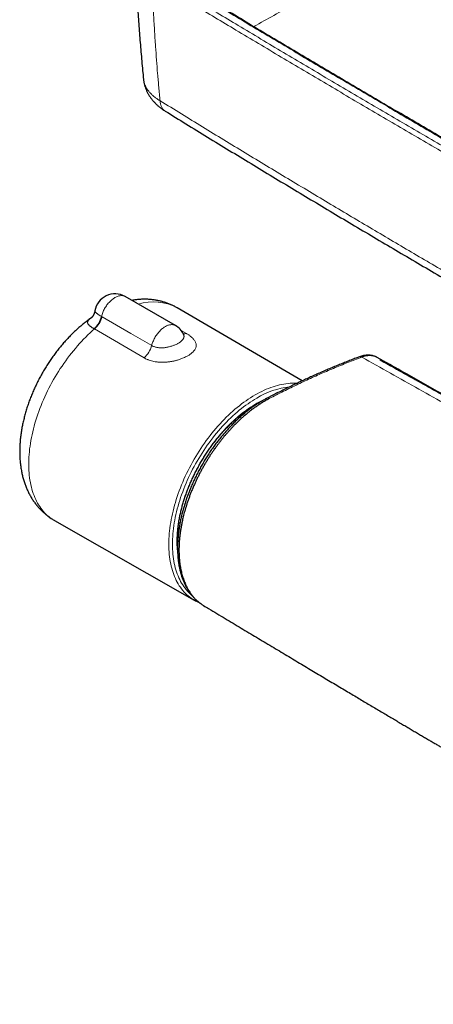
# Model space of a CAD drawing. Header units: millimetres. Extents: x 8 to 791, y 12 to 1717.
# Tile 1 of 256: x 556 to 638, y 97 to 291. Entities that reach past the tile are written whole.
import ezdxf

# ---------------------------------------------------------------- set-up
doc = ezdxf.new("R2010")
doc.units = ezdxf.units.MM

msp = doc.modelspace()

# ---------------------------------------------------------------- linework, layer by layer
at = {"color": 7, "linetype": 'Continuous', "lineweight": 30}
for p, q in [((587.04, 230.68), (577.14, 236.4)), ((612, 219.8), (587.38, 234.18)), ((570.46, 232.18), (570.46, 232.18)), ((588.64, 228.96), (588.64, 228.97)), ((627.95, 223.72), (626.73, 224.41)), ((628.65, 223.33), (628.63, 223.34)), ((628.66, 223.33), (628.65, 223.33)), ((563.21, 192.31), (590.76, 176.61))]:
    msp.add_line(p, q, dxfattribs=at)
at = {"color": 8, "linetype": 'Continuous', "lineweight": 0}
for p, q in [((572.48, 232.5), (572.6, 232.43)), ((571.11, 230.02), (571.03, 230.07)), ((580.87, 224.32), (571.11, 230.02)), ((588.15, 229.73), (589.19, 229.12)), ((627.53, 223.76), (627.56, 223.75)), ((628.32, 223.49), (628.28, 223.51))]:
    msp.add_line(p, q, dxfattribs=at)
at = {"color": 8, "linetype": 'Continuous', "lineweight": 0, "flags": 128}
for points in [[(572.48, 232.5), (572.53, 232.69), (572.59, 232.89), (572.66, 233.08), (572.74, 233.28), (572.82, 233.47), (572.91, 233.66), (573.01, 233.85), (573.11, 234.04), (573.22, 234.22), (573.33, 234.4), (573.45, 234.58), (573.57, 234.75), (573.7, 234.92), (573.83, 235.08), (573.97, 235.23), (574.11, 235.38), (574.25, 235.52), (574.39, 235.65), (574.54, 235.78), (574.69, 235.9), (574.84, 236.01), (574.99, 236.11), (575.14, 236.2), (575.29, 236.28), (575.44, 236.36), (575.59, 236.42), (575.74, 236.47), (575.89, 236.52), (576.03, 236.55), (576.17, 236.57), (576.31, 236.58), (576.45, 236.59), (576.58, 236.58), (576.71, 236.56), (576.83, 236.53), (576.95, 236.49), (577.06, 236.44), (577.14, 236.4)], [(572.6, 232.43), (578.25, 229.14), (582.37, 226.75)], [(582.37, 226.75), (582.42, 226.94), (582.48, 227.13), (582.55, 227.32), (582.62, 227.51), (582.7, 227.7), (582.79, 227.89), (582.88, 228.08), (582.98, 228.27), (583.08, 228.45), (583.19, 228.63), (583.31, 228.8), (583.43, 228.98), (583.55, 229.14), (583.68, 229.3), (583.82, 229.46), (583.95, 229.61), (584.09, 229.75), (584.23, 229.88), (584.38, 230.01), (584.52, 230.13), (584.67, 230.24), (584.82, 230.35), (584.97, 230.44), (585.11, 230.53), (585.26, 230.6), (585.41, 230.67), (585.56, 230.73), (585.7, 230.78), (585.85, 230.82), (585.99, 230.84), (586.13, 230.86), (586.26, 230.87), (586.4, 230.87), (586.53, 230.86), (586.65, 230.83), (586.77, 230.8), (586.89, 230.76), (587, 230.71), (587.04, 230.68)], [(571.11, 230.02), (570.68, 229.64), (570.25, 229.25), (569.82, 228.84), (569.4, 228.43), (568.98, 228), (568.57, 227.57), (568.16, 227.12), (567.75, 226.67), (567.35, 226.2), (566.96, 225.73), (566.57, 225.25), (566.18, 224.76), (565.81, 224.26), (565.44, 223.76), (565.07, 223.24), (564.72, 222.72), (564.37, 222.2), (564.03, 221.67), (563.69, 221.13), (563.37, 220.59), (563.05, 220.04), (562.74, 219.49), (562.44, 218.93), (562.15, 218.37), (561.87, 217.8), (561.59, 217.24), (561.33, 216.66), (561.07, 216.09), (560.83, 215.52), (560.59, 214.94), (560.37, 214.36), (560.15, 213.79), (559.95, 213.21), (559.75, 212.63), (559.57, 212.05), (559.4, 211.47), (559.24, 210.9), (559.09, 210.32), (558.95, 209.75), (558.82, 209.18), (558.7, 208.62), (558.6, 208.05), (558.5, 207.49), (558.42, 206.94), (558.35, 206.38), (558.29, 205.84), (558.24, 205.29), (558.2, 204.76), (558.18, 204.23), (558.17, 203.7), (558.17, 203.18), (558.18, 202.67), (558.2, 202.17), (558.23, 201.67), (558.28, 201.19), (558.34, 200.71), (558.41, 200.24), (558.49, 199.77), (558.58, 199.32), (558.68, 198.88), (558.8, 198.44), (558.93, 198.02), (559.06, 197.61), (559.21, 197.21), (559.37, 196.81), (559.54, 196.43), (559.72, 196.07), (559.92, 195.71), (560.12, 195.37), (560.33, 195.03), (560.56, 194.71), (560.79, 194.41), (561.03, 194.11), (561.29, 193.83), (561.55, 193.57), (561.82, 193.31), (562.1, 193.07), (562.39, 192.85), (562.69, 192.63), (563, 192.44), (563.21, 192.31)], [(590.58, 176.71), (590.41, 176.82), (590.11, 177.02), (589.81, 177.24), (589.53, 177.47), (589.25, 177.71), (588.99, 177.97), (588.73, 178.24), (588.49, 178.52), (588.25, 178.82), (588.02, 179.13), (587.8, 179.45), (587.6, 179.79), (587.4, 180.14), (587.21, 180.49), (587.04, 180.86), (586.87, 181.25), (586.72, 181.64), (586.58, 182.04), (586.45, 182.46), (586.33, 182.88), (586.22, 183.31), (586.12, 183.76), (586.03, 184.21), (585.96, 184.67), (585.89, 185.14), (585.84, 185.62), (585.8, 186.11), (585.77, 186.61), (585.75, 187.11), (585.75, 187.62), (585.75, 188.13), (585.77, 188.66), (585.8, 189.19), (585.84, 189.72), (585.89, 190.26), (585.96, 190.81), (586.03, 191.35), (586.12, 191.91), (586.22, 192.46), (586.33, 193.02), (586.45, 193.59), (586.58, 194.15), (586.72, 194.72), (586.87, 195.29), (587.04, 195.86), (587.21, 196.44), (587.4, 197.01), (587.6, 197.58), (587.8, 198.16), (588.02, 198.73), (588.25, 199.3), (588.49, 199.87), (588.73, 200.44), (588.99, 201.01), (589.25, 201.57), (589.53, 202.14), (589.81, 202.69), (590.11, 203.25), (590.41, 203.8), (590.72, 204.35), (591.04, 204.89), (591.36, 205.42), (591.7, 205.96), (592.04, 206.48), (592.39, 207), (592.74, 207.51), (593.11, 208.02), (593.48, 208.52), (593.85, 209.01), (594.23, 209.49), (594.62, 209.96), (595.01, 210.43), (595.41, 210.89), (595.82, 211.34), (596.22, 211.77), (596.64, 212.2), (597.05, 212.62), (597.47, 213.03), (597.9, 213.43), (598.33, 213.81), (598.76, 214.19), (599.19, 214.55), (599.63, 214.9), (600.06, 215.24), (600.5, 215.57), (600.95, 215.88), (601.39, 216.19), (601.83, 216.48), (602.27, 216.75), (602.72, 217.02), (603.16, 217.26), (603.61, 217.5), (604.05, 217.72), (604.49, 217.93), (604.93, 218.13), (605.37, 218.31), (605.81, 218.47), (606.25, 218.62), (606.68, 218.76), (607.11, 218.88), (607.54, 218.99), (607.96, 219.08), (608.38, 219.16), (608.8, 219.22), (609.21, 219.27), (609.62, 219.31), (610.03, 219.32), (610.42, 219.33), (610.82, 219.32), (610.95, 219.31)], [(603.07, 216.4), (602.64, 216.15), (602.2, 215.88), (601.77, 215.59), (601.33, 215.3), (600.9, 214.99), (600.47, 214.67), (600.04, 214.33), (599.62, 213.99), (599.19, 213.63), (598.77, 213.27), (598.35, 212.89), (597.94, 212.5), (597.52, 212.1), (597.12, 211.69), (596.71, 211.27), (596.31, 210.84), (595.92, 210.4), (595.53, 209.96), (595.14, 209.5), (594.76, 209.04), (594.39, 208.56), (594.02, 208.08), (593.66, 207.59), (593.3, 207.1), (592.95, 206.6), (592.61, 206.09), (592.28, 205.58), (591.95, 205.05), (591.63, 204.53), (591.32, 204), (591.02, 203.46), (590.72, 202.92), (590.43, 202.38), (590.16, 201.83), (589.89, 201.28), (589.63, 200.73), (589.38, 200.18), (589.13, 199.62), (588.9, 199.06), (588.68, 198.5), (588.47, 197.94), (588.26, 197.38), (588.07, 196.82), (587.89, 196.25), (587.72, 195.69), (587.56, 195.13), (587.41, 194.58), (587.27, 194.02), (587.14, 193.46), (587.02, 192.91), (586.91, 192.36), (586.82, 191.82), (586.73, 191.28), (586.66, 190.74), (586.59, 190.21), (586.54, 189.68), (586.5, 189.15), (586.48, 188.64), (586.46, 188.12), (586.45, 187.62), (586.46, 187.12), (586.48, 186.63), (586.5, 186.14), (586.54, 185.67), (586.59, 185.2), (586.66, 184.74), (586.73, 184.28), (586.82, 183.84), (586.91, 183.4), (587.02, 182.98), (587.14, 182.56), (587.27, 182.16), (587.41, 181.76), (587.56, 181.38), (587.72, 181.01), (587.89, 180.64), (588.07, 180.29), (588.26, 179.95), (588.47, 179.63), (588.68, 179.31), (588.9, 179.01), (589.13, 178.72), (589.38, 178.44), (589.63, 178.17), (589.89, 177.92), (590.16, 177.68), (590.19, 177.65)], [(587.49, 185.69), (587.47, 185.84), (587.42, 186.28), (587.38, 186.73), (587.36, 187.19), (587.34, 187.66), (587.34, 188.13), (587.34, 188.61), (587.36, 189.09), (587.38, 189.58), (587.42, 190.08), (587.47, 190.58), (587.53, 191.08), (587.6, 191.59), (587.68, 192.11), (587.77, 192.62), (587.87, 193.14), (587.98, 193.66), (588.11, 194.19), (588.24, 194.72), (588.38, 195.24), (588.53, 195.77), (588.7, 196.31), (588.87, 196.84), (589.05, 197.37), (589.24, 197.9), (589.44, 198.43), (589.65, 198.96), (589.87, 199.49), (590.1, 200.02), (590.34, 200.54), (590.59, 201.07), (590.84, 201.59), (591.11, 202.11), (591.38, 202.62), (591.66, 203.13), (591.94, 203.64), (592.24, 204.14), (592.54, 204.64), (592.85, 205.13), (593.17, 205.62), (593.49, 206.1), (593.82, 206.57), (594.16, 207.04), (594.5, 207.5), (594.85, 207.96), (595.2, 208.41), (595.56, 208.85), (595.93, 209.28), (596.3, 209.7), (596.67, 210.12), (597.05, 210.52), (597.43, 210.92), (597.82, 211.31), (598.21, 211.69), (598.6, 212.06), (599, 212.41), (599.4, 212.76), (599.8, 213.1), (600.2, 213.42), (600.61, 213.74), (601.02, 214.04), (601.43, 214.33), (601.84, 214.61), (602.25, 214.88), (602.66, 215.14), (603.07, 215.38)]]:
    msp.add_lwpolyline(points, dxfattribs=at)
at = {"color": 7, "linetype": 'Continuous', "lineweight": 30, "flags": 128}
msp.add_lwpolyline([(590.94, 176.5), (590.72, 176.63), (590.58, 176.71)], dxfattribs=at)
at = {"color": 8, "linetype": 'Continuous', "lineweight": 0}
for centre, radius, start, end in [((586.4, 274.86), 2.37, 177.715, 234.3328), ((582.69, 225.38), 9.97, 61.9741, 107.2694), ((567.74, 233.69), 4.89, 312.3273, 345.9268), ((567.82, 233.74), 4.96, 311.5985, 344.6925), ((588.77, 230.48), 1.43, 262.8238, 287.3129), ((577.57, 228.03), 4.96, 311.6468, 345.0387), ((623.45, 224), 0.552, 58.1267, 108.0402), ((627.35, 223.79), 0.18, 353.3204, 57.0908), ((628.24, 223.23), 0.269, 74.1522, 122.7552), ((611.36, 202.8), 15.93, 96.6135, 121.3509), ((612.49, 199.17), 18.75, 112.7592, 120.1463)]:
    msp.add_arc(centre, radius, start, end, dxfattribs=at)
at = {"color": 7, "linetype": 'Continuous', "lineweight": 30}
for centre, radius, start, end in [((575.14, 232.93), 4, 60.0027, 170.749), ((585.04, 227.22), 4, 25.8562, 60.0027), ((628.1, 223.04), 0.5, 68.8868, 104.4153)]:
    msp.add_arc(centre, radius, start, end, dxfattribs=at)
at = {"color": 8, "linetype": 'Continuous', "lineweight": 0}
for points, knots in [([(602.47, 289.55), (602.65, 289.65), (604.12, 290.49), (606.92, 292.05), (610.86, 294.23), (614.82, 296.4), (618.81, 298.55), (622.82, 300.71), (626.86, 302.85), (630.91, 304.98), (633.64, 306.39), (635, 307.1)], [0, 0, 0, 0, 0.016898, 0.1397, 0.262503, 0.385228, 0.507953, 0.630964, 0.753977, 0.876989, 1, 1, 1, 1]), ([(584.03, 274.95), (583.95, 275.84), (583.77, 277.62), (583.53, 280.3), (583.32, 282.98), (583.11, 285.86), (582.91, 288.94), (582.73, 292.23), (582.58, 295.52), (582.5, 297.72), (582.47, 298.81)], [0, 0, 0, 0, 0.1122329, 0.2244659, 0.3367172, 0.4489685, 0.5867093, 0.7244502, 0.8622251, 1, 1, 1, 1]), ([(582.47, 298.81), (583.84, 297.98), (586.58, 296.32), (590.7, 293.84), (594.83, 291.36), (599.06, 288.82), (603.41, 286.22), (607.86, 283.56), (612.32, 280.91), (616.79, 278.27), (621.27, 275.63), (625.75, 272.99), (630.24, 270.35), (634.73, 267.72), (639.78, 264.78), (645.38, 261.52), (649.49, 259.15), (651.55, 257.96)], [0, 0, 0, 0, 0.060266, 0.120533, 0.1808, 0.241067, 0.305787, 0.370508, 0.435229, 0.49995, 0.56467, 0.629391, 0.694111, 0.758832, 0.823553, 0.911776, 1, 1, 1, 1]), ([(651.99, 258.86), (649.94, 260.05), (645.83, 262.43), (640.23, 265.68), (635.18, 268.63), (630.68, 271.26), (626.19, 273.89), (621.71, 276.53), (617.24, 279.17), (612.77, 281.82), (608.31, 284.47), (603.86, 287.12), (599.52, 289.72), (595.28, 292.26), (591.16, 294.74), (587.03, 297.22), (584.29, 298.88), (582.92, 299.71)], [0, 0, 0, 0, 0.0882231, 0.1764467, 0.2411671, 0.3058876, 0.3706086, 0.4353298, 0.5000502, 0.5647712, 0.6294924, 0.6942128, 0.7589333, 0.8191996, 0.8794661, 0.939733, 1, 1, 1, 1]), ([(584.19, 300.41), (585.66, 299.51), (588.61, 297.73), (593.03, 295.06), (597.46, 292.4), (601.9, 289.74), (606.35, 287.08), (610.81, 284.43), (615.27, 281.78), (619.73, 279.14), (624.21, 276.5), (628.69, 273.86), (633.18, 271.23), (637.68, 268.6), (642.52, 265.78), (647.7, 262.77), (651.39, 260.64), (653.23, 259.57)], [0, 0, 0, 0, 0.064743, 0.129486, 0.194229, 0.258972, 0.323716, 0.388459, 0.453202, 0.517946, 0.582689, 0.647432, 0.712175, 0.776919, 0.841663, 0.920831, 1, 1, 1, 1]), ([(584.03, 274.95), (583.88, 275.04), (583.57, 275.23), (583.16, 275.52), (582.82, 275.79), (582.54, 276.03), (582.3, 276.26), (582.07, 276.49), (581.88, 276.71), (581.71, 276.92), (581.57, 277.12), (581.43, 277.32), (581.28, 277.57), (581.12, 277.88), (580.97, 278.25), (580.86, 278.61), (580.79, 278.94), (580.76, 279.14), (580.75, 279.23)], [0, 0, 0, 0, 0.080674, 0.161609, 0.235427, 0.2907, 0.345973, 0.401583, 0.457193, 0.502134, 0.547076, 0.592198, 0.637321, 0.713059, 0.794055, 0.875315, 0.942483, 1, 1, 1, 1]), ([(584.03, 274.95), (586.82, 273.24), (592.39, 269.81), (600.78, 264.7), (609.19, 259.61), (617.53, 254.61), (625.8, 249.69), (634, 244.85), (642.22, 240.04), (650.26, 235.37), (658.11, 230.85), (665.76, 226.47), (673.44, 222.11), (680.88, 217.92), (688.09, 213.89), (695.05, 210.02), (702.03, 206.17), (708.91, 202.4), (715.67, 198.71), (720.12, 196.31), (722.34, 195.11)], [0, 0, 0, 0, 0.0618057, 0.1236116, 0.1854176, 0.2472232, 0.306965, 0.366707, 0.4264491, 0.4861909, 0.5413704, 0.5965503, 0.6517301, 0.7069096, 0.7566103, 0.8063111, 0.856012, 0.9057126, 0.9528563, 1, 1, 1, 1]), ([(571.2, 233.58), (571.19, 233.56), (571.19, 233.52), (571.2, 233.45), (571.25, 233.36), (571.32, 233.27), (571.42, 233.18), (571.54, 233.08), (571.68, 232.98), (571.85, 232.87), (572.04, 232.75), (572.25, 232.63), (572.4, 232.54), (572.48, 232.5)], [0, 0, 0, 0, 0.058889, 0.154712, 0.251221, 0.343505, 0.436409, 0.530281, 0.625486, 0.717777, 0.810715, 0.904664, 1, 1, 1, 1]), ([(571.03, 230.07), (570.97, 230.11), (570.85, 230.17), (570.68, 230.27), (570.53, 230.37), (570.39, 230.47), (570.26, 230.56), (570.14, 230.66), (570.04, 230.76), (569.95, 230.85), (569.88, 230.94), (569.82, 231.03), (569.78, 231.12), (569.76, 231.21), (569.75, 231.3), (569.75, 231.39), (569.78, 231.48), (569.82, 231.57), (569.88, 231.67), (569.97, 231.78), (570.1, 231.91), (570.27, 232.05), (570.4, 232.14), (570.46, 232.18)], [0, 0, 0, 0, 0.040903, 0.081982, 0.123259, 0.164713, 0.206366, 0.248196, 0.290685, 0.33335, 0.376214, 0.419246, 0.462466, 0.505843, 0.551275, 0.596871, 0.64385, 0.690988, 0.739508, 0.78818, 0.867185, 0.946609, 1, 1, 1, 1]), ([(589.19, 229.12), (589.27, 229.07), (589.43, 228.98), (589.65, 228.84), (589.85, 228.7), (590.03, 228.55), (590.22, 228.4), (590.41, 228.22), (590.6, 228.02), (590.78, 227.79), (590.93, 227.56), (591.03, 227.33), (591.1, 227.09), (591.13, 226.86), (591.13, 226.63), (591.08, 226.39), (590.99, 226.16), (590.87, 225.95), (590.75, 225.77), (590.62, 225.61), (590.45, 225.44), (590.24, 225.25), (589.99, 225.05), (589.73, 224.88), (589.48, 224.73), (589.19, 224.57), (588.86, 224.41), (588.49, 224.24), (588.12, 224.1), (587.79, 223.99), (587.49, 223.9), (587.22, 223.82), (586.97, 223.76), (586.72, 223.7), (586.46, 223.65), (586.2, 223.6), (585.94, 223.56), (585.67, 223.53), (585.4, 223.5), (585.14, 223.48), (584.87, 223.46), (584.61, 223.45), (584.35, 223.45), (584.08, 223.46), (583.82, 223.47), (583.56, 223.5), (583.31, 223.53), (582.98, 223.57), (582.58, 223.65), (582.12, 223.77), (581.76, 223.9), (581.44, 224.03), (581.16, 224.16), (580.97, 224.27), (580.87, 224.32)], [0, 0, 0, 0, 0.017833, 0.035666, 0.052069, 0.068473, 0.086732, 0.104991, 0.130443, 0.155894, 0.181724, 0.207554, 0.232711, 0.257867, 0.283429, 0.308989, 0.334589, 0.360187, 0.377575, 0.394977, 0.412364, 0.436778, 0.461192, 0.481085, 0.500978, 0.517743, 0.542678, 0.567613, 0.587944, 0.608275, 0.62541, 0.63894, 0.652561, 0.666183, 0.679998, 0.693813, 0.707822, 0.721832, 0.735935, 0.749693, 0.763535, 0.777377, 0.791396, 0.805415, 0.819613, 0.83381, 0.848093, 0.861618, 0.888807, 0.916301, 0.944106, 0.958086, 0.979004, 1, 1, 1, 1]), ([(582.37, 226.75), (582.42, 226.72), (582.53, 226.65), (582.73, 226.57), (582.96, 226.48), (583.22, 226.41), (583.5, 226.35), (583.79, 226.32), (584.09, 226.3), (584.4, 226.3), (584.72, 226.31), (585.05, 226.35), (585.37, 226.4), (585.69, 226.47), (586, 226.55), (586.31, 226.64), (586.61, 226.74), (586.89, 226.85), (587.16, 226.97), (587.42, 227.1), (587.65, 227.23), (587.87, 227.37), (588.06, 227.51), (588.23, 227.65), (588.38, 227.79), (588.5, 227.94), (588.59, 228.08), (588.66, 228.21), (588.7, 228.33), (588.73, 228.44), (588.74, 228.55), (588.73, 228.66), (588.71, 228.79), (588.68, 228.89), (588.65, 228.95), (588.64, 228.96)], [0, 0, 0, 0, 0.023663, 0.047438, 0.078412, 0.10965, 0.141138, 0.173221, 0.205645, 0.238327, 0.271809, 0.305559, 0.338828, 0.372347, 0.406639, 0.441194, 0.474577, 0.508196, 0.542552, 0.577161, 0.610012, 0.643083, 0.676848, 0.710853, 0.742571, 0.77449, 0.806724, 0.839393, 0.861055, 0.884726, 0.908488, 0.934816, 0.961273, 0.990723, 1, 1, 1, 1]), ([(623.74, 224.47), (623.28, 224.3), (622.35, 223.95), (620.96, 223.4), (619.56, 222.84), (618.16, 222.26), (616.76, 221.67), (615.35, 221.06), (613.95, 220.43), (612.55, 219.79), (611.15, 219.12), (609.74, 218.44), (608.33, 217.75), (606.92, 217.04), (605.98, 216.55), (605.51, 216.3), (605.51, 216.3)], [0, 0, 0, 0, 0.077033, 0.154067, 0.231108, 0.308172, 0.385244, 0.462012, 0.538805, 0.615597, 0.69243, 0.769263, 0.846156, 0.923073, 0.999998, 1, 1, 1, 1]), ([(626.73, 224.41), (626.69, 224.43), (626.59, 224.49), (626.41, 224.56), (626.2, 224.64), (625.98, 224.7), (625.76, 224.74), (625.53, 224.76), (625.29, 224.77), (625.03, 224.76), (624.78, 224.74), (624.52, 224.7), (624.26, 224.64), (624, 224.56), (623.83, 224.5), (623.74, 224.47)], [0, 0, 0, 0, 0.044188, 0.124776, 0.205554, 0.28381, 0.36224, 0.439635, 0.52199, 0.604549, 0.685138, 0.765917, 0.844173, 0.922604, 1, 1, 1, 1]), ([(759.53, 146.08), (755.99, 148.18), (749.57, 151.99), (740.28, 157.51), (731.64, 162.62), (723, 167.71), (715.35, 172.21), (708.68, 176.11), (703, 179.43), (697.32, 182.73), (691.64, 186.02), (685.96, 189.29), (680.28, 192.54), (674.6, 195.79), (668.92, 199.02), (663.24, 202.24), (657.56, 205.46), (651.88, 208.66), (644.35, 212.9), (634.97, 218.17), (627.49, 222.37), (623.74, 224.47)], [0, 0, 0, 0, 0.078182, 0.141796, 0.20541, 0.269024, 0.332639, 0.374479, 0.416319, 0.458159, 0.5, 0.541824, 0.583648, 0.625472, 0.667296, 0.709121, 0.750947, 0.792772, 0.834598, 0.917299, 1, 1, 1, 1]), ([(627.53, 223.76), (627.5, 223.78), (627.44, 223.81), (627.38, 223.86), (627.33, 223.89), (627.31, 223.92), (627.3, 223.95), (627.31, 223.96), (627.34, 223.96), (627.39, 223.96), (627.43, 223.95), (627.45, 223.94)], [0, 0, 0, 0, 0.125894, 0.233052, 0.340229, 0.449501, 0.558796, 0.668793, 0.778802, 0.889401, 1, 1, 1, 1]), ([(627.45, 223.94), (627.51, 223.92), (627.63, 223.88), (627.74, 223.83), (627.8, 223.8)], [0, 0, 0, 0, 0.5291, 1, 1, 1, 1]), ([(759.86, 147.37), (756.22, 149.54), (748.93, 153.9), (738.9, 159.87), (729.78, 165.28), (722.47, 169.6), (716.07, 173.37), (710.58, 176.59), (705.31, 179.67), (698.66, 183.53), (690.63, 188.18), (680.96, 193.72), (672.89, 198.31), (664.8, 202.88), (656.71, 207.44), (646.99, 212.89), (637.27, 218.33), (630.78, 221.95), (627.53, 223.76)], [0, 0, 0, 0, 0.083327, 0.166656, 0.229153, 0.29165, 0.333316, 0.374981, 0.416646, 0.453104, 0.526021, 0.598938, 0.671856, 0.708315, 0.781236, 0.854157, 0.927079, 1, 1, 1, 1]), ([(628.65, 223.33), (628.64, 223.33), (628.59, 223.37), (628.48, 223.42), (628.37, 223.47), (628.32, 223.49)], [0, 0, 0, 0, 0.075894, 0.537628, 1, 1, 1, 1]), ([(628.32, 223.49), (631.18, 221.88), (636.91, 218.68), (645.5, 213.86), (654.09, 209.03), (661.59, 204.8), (669.77, 200.17), (676.88, 196.13), (683.97, 192.08), (689.28, 189.03), (694.59, 185.98), (701.65, 181.89), (708.71, 177.78), (715.85, 173.6), (721.33, 170.39), (728.75, 166.02), (738.02, 160.54), (749.13, 153.94), (756.53, 149.54), (760.23, 147.34)], [0, 0, 0, 0, 0.064632, 0.129265, 0.193898, 0.25853, 0.298736, 0.379148, 0.419354, 0.45956, 0.499767, 0.539973, 0.620386, 0.660592, 0.703018, 0.745443, 0.830295, 0.915148, 1, 1, 1, 1])]:
    msp.add_open_spline(points, degree=3, knots=knots, dxfattribs=at)
at = {"color": 7, "linetype": 'Continuous', "lineweight": 30}
for points, knots in [([(579.16, 303.47), (579.17, 303.17), (579.19, 302.27), (579.25, 300.74), (579.33, 298.9), (579.41, 297.05), (579.51, 295.2), (579.61, 293.35), (579.73, 291.51), (579.85, 289.66), (579.99, 287.82), (580.14, 285.97), (580.29, 284.13), (580.46, 282.28), (580.61, 280.65), (580.71, 279.64), (580.75, 279.23)], [0, 0, 0, 0, 0.0361181, 0.112235, 0.1883855, 0.2645584, 0.3407421, 0.4169244, 0.4930911, 0.5692311, 0.6453324, 0.7213532, 0.7976494, 0.8739234, 0.9501779, 1, 1, 1, 1]), ([(653.51, 259.56), (652.09, 260.38), (649.17, 262.06), (644.78, 264.61), (640.32, 267.21), (635.86, 269.81), (631.4, 272.42), (626.95, 275.03), (622.51, 277.65), (618.07, 280.27), (613.64, 282.89), (609.22, 285.52), (604.8, 288.16), (600.39, 290.8), (595.98, 293.44), (591.59, 296.09), (587.75, 298.4), (585.38, 299.84), (584.48, 300.39)], [0, 0, 0, 0, 0.060977, 0.125038, 0.189155, 0.253316, 0.317515, 0.381742, 0.445988, 0.510244, 0.5745, 0.638745, 0.702925, 0.767243, 0.831568, 0.895852, 0.960054, 1, 1, 1, 1]), ([(580.75, 279.24), (580.76, 279.19), (580.77, 279.06), (580.8, 278.84), (580.85, 278.57), (580.9, 278.31), (580.97, 278.05), (581.04, 277.8), (581.13, 277.54), (581.22, 277.29), (581.32, 277.04), (581.44, 276.79), (581.56, 276.54), (581.69, 276.3), (581.83, 276.06), (581.98, 275.82), (582.13, 275.59), (582.3, 275.36), (582.48, 275.13), (582.66, 274.91), (582.86, 274.69), (583.06, 274.48), (583.27, 274.27), (583.49, 274.06), (583.72, 273.87), (583.96, 273.67), (584.21, 273.48), (584.46, 273.3), (584.73, 273.12), (584.91, 272.99), (585.01, 272.93), (585.02, 272.93)], [0, 0, 0, 0, 0.017244, 0.050835, 0.084498, 0.118249, 0.152106, 0.186086, 0.220208, 0.254491, 0.288951, 0.323608, 0.358479, 0.393582, 0.428935, 0.464553, 0.50045, 0.536641, 0.573135, 0.609942, 0.647064, 0.684505, 0.722261, 0.760348, 0.798464, 0.837307, 0.876653, 0.916399, 0.956425, 0.996604, 1, 1, 1, 1]), ([(585.02, 272.93), (586.38, 272.09), (589.16, 270.38), (593.37, 267.8), (597.64, 265.19), (601.92, 262.59), (606.2, 259.99), (610.49, 257.41), (614.79, 254.83), (619.09, 252.25), (623.4, 249.69), (627.72, 247.13), (632.04, 244.57), (636.37, 242.03), (640.7, 239.49), (645.05, 236.96), (649.4, 234.43), (653.75, 231.91), (658.11, 229.4), (662.48, 226.89), (666.86, 224.4), (671.24, 221.91), (675.62, 219.42), (680.02, 216.94), (684.42, 214.47), (688.82, 212.01), (693.23, 209.56), (697.65, 207.11), (702.08, 204.67), (706.51, 202.23), (710.94, 199.8), (715.39, 197.38), (719.54, 195.13), (722.22, 193.68), (723.41, 193.04)], [0, 0, 0, 0, 0.030237, 0.061712, 0.093186, 0.124666, 0.156146, 0.187626, 0.219106, 0.250587, 0.282068, 0.31355, 0.345032, 0.376515, 0.408, 0.439485, 0.470971, 0.502459, 0.533949, 0.565437, 0.596925, 0.628411, 0.659897, 0.691382, 0.722866, 0.75435, 0.785834, 0.817317, 0.8488, 0.880282, 0.911765, 0.943249, 0.974726, 1, 1, 1, 1]), ([(587.38, 234.18), (587.3, 234.23), (587.12, 234.33), (586.84, 234.48), (586.53, 234.64), (586.22, 234.78), (585.9, 234.92), (585.58, 235.05), (585.25, 235.16), (584.92, 235.27), (584.59, 235.37), (584.25, 235.47), (583.91, 235.55), (583.57, 235.62), (583.22, 235.68), (582.87, 235.74), (582.52, 235.78), (582.16, 235.82), (581.8, 235.85), (581.44, 235.86), (581.08, 235.87), (580.71, 235.87), (580.34, 235.86), (579.97, 235.83), (579.59, 235.8), (579.22, 235.76), (578.84, 235.71), (578.58, 235.67), (578.45, 235.65), (578.44, 235.65)], [0, 0, 0, 0, 0.02987, 0.067317, 0.104761, 0.142217, 0.1797, 0.217227, 0.254812, 0.29247, 0.330216, 0.368067, 0.406036, 0.444138, 0.482388, 0.520799, 0.559385, 0.59816, 0.637135, 0.676323, 0.715735, 0.755379, 0.795265, 0.835401, 0.875792, 0.916443, 0.957356, 0.998533, 1, 1, 1, 1]), ([(571.19, 233.58), (571.19, 233.57), (571.18, 233.51), (571.16, 233.4), (571.12, 233.25), (571.07, 233.11), (571.02, 232.98), (570.97, 232.86), (570.91, 232.74), (570.85, 232.64), (570.79, 232.55), (570.73, 232.47), (570.67, 232.4), (570.62, 232.34), (570.58, 232.29), (570.53, 232.25), (570.5, 232.22), (570.48, 232.2), (570.46, 232.19), (570.45, 232.17), (570.44, 232.17), (570.44, 232.16), (570.44, 232.17), (570.44, 232.17)], [0, 0, 0, 0, 0.011111, 0.080249, 0.147233, 0.213129, 0.277709, 0.340721, 0.401909, 0.461049, 0.518, 0.572729, 0.625324, 0.675976, 0.724958, 0.772589, 0.819212, 0.850264, 0.881843, 0.91187, 0.954734, 0.99829, 1, 1, 1, 1]), ([(570.46, 232.18), (570.43, 232.16), (570.29, 232.06), (570.02, 231.87), (569.65, 231.59), (569.29, 231.31), (568.93, 231.03), (568.57, 230.73), (568.21, 230.43), (567.86, 230.12), (567.52, 229.81), (567.17, 229.49), (566.83, 229.16), (566.5, 228.83), (566.17, 228.49), (565.84, 228.14), (565.51, 227.79), (565.19, 227.44), (564.88, 227.07), (564.57, 226.71), (564.26, 226.34), (563.96, 225.96), (563.66, 225.58), (563.37, 225.19), (563.08, 224.8), (562.8, 224.41), (562.52, 224.01), (562.25, 223.61), (561.98, 223.2), (561.72, 222.79), (561.46, 222.37), (561.21, 221.96), (560.96, 221.54), (560.72, 221.11), (560.48, 220.68), (560.25, 220.25), (560.03, 219.82), (559.81, 219.39), (559.6, 218.95), (559.39, 218.51), (559.19, 218.07), (559, 217.62), (558.81, 217.18), (558.63, 216.73), (558.45, 216.28), (558.28, 215.83), (558.12, 215.37), (557.96, 214.92), (557.82, 214.47), (557.67, 214.01), (557.54, 213.55), (557.41, 213.1), (557.29, 212.64), (557.18, 212.18), (557.07, 211.72), (556.97, 211.26), (556.88, 210.81), (556.79, 210.35), (556.72, 209.89), (556.65, 209.43), (556.59, 208.98), (556.53, 208.52), (556.49, 208.07), (556.45, 207.62), (556.42, 207.16), (556.4, 206.72), (556.39, 206.27), (556.39, 205.82), (556.39, 205.38), (556.41, 204.94), (556.43, 204.5), (556.46, 204.07), (556.5, 203.64), (556.55, 203.21), (556.61, 202.79), (556.67, 202.37), (556.75, 201.96), (556.83, 201.55), (556.92, 201.15), (557.02, 200.75), (557.13, 200.36), (557.25, 199.97), (557.37, 199.6), (557.51, 199.22), (557.65, 198.86), (557.8, 198.5), (557.96, 198.15), (558.12, 197.8), (558.3, 197.46), (558.48, 197.13), (558.67, 196.81), (558.86, 196.49), (559.06, 196.19), (559.27, 195.89), (559.49, 195.59), (559.71, 195.31), (559.94, 195.03), (560.17, 194.76), (560.42, 194.5), (560.66, 194.25), (560.92, 194.01), (561.18, 193.77), (561.44, 193.54), (561.71, 193.32), (561.99, 193.11), (562.27, 192.91), (562.56, 192.71), (562.85, 192.53), (563.07, 192.4), (563.19, 192.33), (563.21, 192.32)], [0, 0, 0, 0, 0.001782, 0.011521, 0.021255, 0.030983, 0.040703, 0.050415, 0.060117, 0.06981, 0.079492, 0.089164, 0.098825, 0.108475, 0.118115, 0.127744, 0.137363, 0.146972, 0.156572, 0.166163, 0.175746, 0.18532, 0.194888, 0.204448, 0.214002, 0.223551, 0.233095, 0.242635, 0.252171, 0.261704, 0.271236, 0.280766, 0.290295, 0.299824, 0.309354, 0.318885, 0.328417, 0.337953, 0.347492, 0.357034, 0.366582, 0.376135, 0.385694, 0.395259, 0.404832, 0.414414, 0.424003, 0.433603, 0.443212, 0.452831, 0.462461, 0.472103, 0.481756, 0.491421, 0.501099, 0.510788, 0.520491, 0.530205, 0.539932, 0.54967, 0.55942, 0.56918, 0.57895, 0.588728, 0.598513, 0.608303, 0.618096, 0.62789, 0.637681, 0.647467, 0.657244, 0.667009, 0.676758, 0.686487, 0.696193, 0.70587, 0.715515, 0.725124, 0.734692, 0.744217, 0.753694, 0.763121, 0.772494, 0.781812, 0.791072, 0.800273, 0.809414, 0.818496, 0.827517, 0.836479, 0.845382, 0.854227, 0.863017, 0.871753, 0.880437, 0.889072, 0.89766, 0.906204, 0.914707, 0.923172, 0.931602, 0.94, 0.948369, 0.956714, 0.965036, 0.973339, 0.981628, 0.989904, 0.998172, 1, 1, 1, 1]), ([(588.73, 228.82), (588.73, 228.82), (588.73, 228.82), (588.72, 228.83), (588.71, 228.85), (588.69, 228.88), (588.67, 228.91), (588.65, 228.94), (588.64, 228.96), (588.64, 228.96)], [0, 0, 0, 0, 0.117496, 0.286231, 0.455271, 0.625256, 0.796906, 0.988401, 1, 1, 1, 1]), ([(623.28, 224.53), (623.04, 224.44), (622.48, 224.23), (621.58, 223.88), (620.6, 223.5), (619.61, 223.11), (618.62, 222.7), (617.63, 222.29), (616.64, 221.87), (615.65, 221.45), (614.66, 221.01), (613.66, 220.56), (612.67, 220.11), (611.68, 219.65), (610.68, 219.18), (609.69, 218.7), (608.7, 218.22), (607.71, 217.72), (606.71, 217.22), (605.89, 216.8), (605.33, 216.51), (605.05, 216.36), (604.88, 216.27), (604.66, 216.15), (604.37, 215.99), (604.02, 215.79), (603.67, 215.58), (603.33, 215.36), (602.98, 215.13), (602.63, 214.9), (602.28, 214.66), (601.93, 214.41), (601.59, 214.15), (601.24, 213.88), (600.9, 213.61), (600.56, 213.33), (600.22, 213.04), (599.88, 212.75), (599.55, 212.45), (599.22, 212.14), (598.89, 211.83), (598.56, 211.51), (598.24, 211.19), (597.92, 210.86), (597.6, 210.52), (597.29, 210.18), (596.98, 209.83), (596.67, 209.48), (596.36, 209.12), (596.06, 208.76), (595.76, 208.39), (595.46, 208.01), (595.17, 207.63), (594.88, 207.24), (594.59, 206.85), (594.31, 206.46), (594.03, 206.06), (593.76, 205.66), (593.5, 205.25), (593.24, 204.85), (592.98, 204.44), (592.73, 204.02), (592.48, 203.61), (592.24, 203.19), (592, 202.77), (591.77, 202.34), (591.54, 201.91), (591.32, 201.48), (591.1, 201.05), (590.89, 200.61), (590.68, 200.17), (590.48, 199.73), (590.29, 199.29), (590.1, 198.85), (589.91, 198.4), (589.74, 197.96), (589.57, 197.51), (589.4, 197.07), (589.24, 196.62), (589.09, 196.18), (588.95, 195.74), (588.81, 195.29), (588.68, 194.85), (588.55, 194.41), (588.44, 193.97), (588.32, 193.53), (588.22, 193.08), (588.12, 192.64), (588.02, 192.2), (587.94, 191.76), (587.86, 191.33), (587.79, 190.89), (587.72, 190.46), (587.67, 190.03), (587.61, 189.6), (587.57, 189.17), (587.53, 188.75), (587.5, 188.33), (587.48, 187.92), (587.47, 187.5), (587.46, 187.1), (587.46, 186.69), (587.47, 186.29), (587.48, 185.89), (587.5, 185.5), (587.53, 185.12), (587.56, 184.73), (587.61, 184.35), (587.66, 183.97), (587.71, 183.6), (587.78, 183.24), (587.85, 182.88), (587.93, 182.52), (588.02, 182.17), (588.11, 181.83), (588.21, 181.49), (588.32, 181.16), (588.43, 180.83), (588.55, 180.52), (588.68, 180.2), (588.82, 179.9), (588.96, 179.6), (589.11, 179.31), (589.26, 179.03), (589.42, 178.75), (589.59, 178.49), (589.77, 178.22), (589.95, 177.97), (590.13, 177.72), (590.33, 177.49), (590.53, 177.25), (590.73, 177.03), (590.94, 176.82), (591.16, 176.61), (591.38, 176.42), (591.61, 176.23), (591.84, 176.04), (592.03, 175.91), (592.13, 175.84), (592.16, 175.82)], [0, 0, 0, 0, 0.012522, 0.029688, 0.04687, 0.064065, 0.081271, 0.098486, 0.115709, 0.132954, 0.150188, 0.167408, 0.184615, 0.20181, 0.218995, 0.23617, 0.253338, 0.270498, 0.287654, 0.304756, 0.313294, 0.316589, 0.319257, 0.321918, 0.327869, 0.333813, 0.33976, 0.345711, 0.351669, 0.35764, 0.363625, 0.36962, 0.375604, 0.381584, 0.387564, 0.393546, 0.399534, 0.405531, 0.411466, 0.417422, 0.423384, 0.429339, 0.435278, 0.441191, 0.447068, 0.452962, 0.458901, 0.464841, 0.470785, 0.476735, 0.482695, 0.48867, 0.494627, 0.500585, 0.506563, 0.512548, 0.518525, 0.524481, 0.530404, 0.5363, 0.542218, 0.548129, 0.554038, 0.559949, 0.565863, 0.571785, 0.577722, 0.583664, 0.589619, 0.595583, 0.601554, 0.607526, 0.613495, 0.619447, 0.625405, 0.631377, 0.63733, 0.643269, 0.649196, 0.655116, 0.661032, 0.666947, 0.672865, 0.678788, 0.68472, 0.690665, 0.696626, 0.702606, 0.708589, 0.714545, 0.720513, 0.72649, 0.732471, 0.738451, 0.744425, 0.75039, 0.756386, 0.762368, 0.76834, 0.774305, 0.780266, 0.786229, 0.792212, 0.798107, 0.804044, 0.810012, 0.815998, 0.82199, 0.827974, 0.833936, 0.839824, 0.845814, 0.851793, 0.857765, 0.863732, 0.869697, 0.875671, 0.881602, 0.887518, 0.893446, 0.899375, 0.90529, 0.911182, 0.917034, 0.922805, 0.928659, 0.934498, 0.940325, 0.946145, 0.95196, 0.957777, 0.963618, 0.969347, 0.975092, 0.980849, 0.986614, 0.992384, 0.998155, 1, 1, 1, 1]), ([(626.61, 224.47), (626.58, 224.49), (626.49, 224.53), (626.34, 224.6), (626.17, 224.66), (626, 224.71), (625.82, 224.76), (625.64, 224.8), (625.45, 224.82), (625.26, 224.84), (625.07, 224.85), (624.88, 224.85), (624.68, 224.84), (624.48, 224.82), (624.27, 224.79), (624.07, 224.76), (623.86, 224.71), (623.65, 224.65), (623.46, 224.59), (623.34, 224.55), (623.28, 224.53)], [0, 0, 0, 0, 0.033174, 0.088315, 0.14356, 0.198997, 0.254749, 0.310241, 0.366275, 0.423079, 0.480535, 0.538506, 0.596833, 0.655341, 0.713823, 0.772537, 0.832595, 0.893213, 0.954193, 1, 1, 1, 1]), ([(626.73, 224.41), (626.71, 224.42), (626.68, 224.44), (626.64, 224.46), (626.63, 224.46)], [0, 0, 0, 0, 0.562626, 1, 1, 1, 1]), ([(627.56, 223.75), (627.54, 223.76), (627.52, 223.77), (627.48, 223.8), (627.44, 223.82), (627.42, 223.84), (627.4, 223.85), (627.4, 223.86), (627.4, 223.86), (627.4, 223.86)], [0, 0, 0, 0, 0.125029, 0.310636, 0.48826, 0.664459, 0.804535, 0.934878, 1, 1, 1, 1]), ([(759.89, 147.36), (757.48, 148.8), (752.37, 151.85), (744.91, 156.3), (737.8, 160.53), (731.48, 164.28), (725.69, 167.7), (720.24, 170.92), (714.88, 174.07), (709.6, 177.17), (704.37, 180.22), (699.35, 183.13), (694.53, 185.93), (689.82, 188.64), (685.12, 191.34), (680.32, 194.08), (675.34, 196.92), (670.16, 199.86), (664.74, 202.92), (659.04, 206.14), (652.98, 209.54), (646.42, 213.22), (639.07, 217.33), (632.71, 220.88), (628.73, 223.1), (627.56, 223.75)], [0, 0, 0, 0, 0.055008, 0.116861, 0.170512, 0.21742, 0.261244, 0.302498, 0.341681, 0.3832, 0.422751, 0.46061, 0.497041, 0.532242, 0.567259, 0.603409, 0.640838, 0.679742, 0.720376, 0.763081, 0.808334, 0.856837, 0.910597, 0.973631, 1, 1, 1, 1]), ([(627.8, 223.8), (627.8, 223.8), (627.87, 223.77), (627.97, 223.71), (628.06, 223.65), (628.1, 223.63)], [0, 0, 0, 0, 0.060123, 0.615089, 1, 1, 1, 1]), ([(628.28, 223.5), (628.25, 223.53), (628.19, 223.57), (628.13, 223.61), (628.11, 223.63)], [0, 0, 0, 0, 0.603839, 1, 1, 1, 1]), ([(628.6, 223.36), (628.57, 223.37), (628.5, 223.41), (628.39, 223.46), (628.3, 223.5), (628.28, 223.51)], [0, 0, 0, 0, 0.274605, 0.745078, 1, 1, 1, 1]), ([(667.84, 201.26), (666.35, 202.11), (663.12, 203.94), (658.09, 206.78), (652.66, 209.84), (646.78, 213.15), (640.23, 216.83), (634.09, 220.28), (630.14, 222.5), (628.66, 223.33)], [0, 0, 0, 0, 0.114569, 0.246829, 0.385275, 0.529824, 0.697202, 0.886757, 1, 1, 1, 1]), ([(587.46, 186.59), (587.46, 186.59), (587.45, 186.72), (587.43, 186.96), (587.41, 187.33), (587.4, 187.7), (587.39, 188.08), (587.4, 188.46), (587.4, 188.84), (587.42, 189.23), (587.44, 189.62), (587.47, 190.01), (587.5, 190.41), (587.55, 190.81), (587.6, 191.22), (587.65, 191.62), (587.71, 192.03), (587.78, 192.44), (587.86, 192.86), (587.94, 193.27), (588.03, 193.69), (588.13, 194.11), (588.23, 194.53), (588.34, 194.95), (588.46, 195.38), (588.58, 195.8), (588.71, 196.23), (588.85, 196.65), (588.99, 197.08), (589.14, 197.5), (589.29, 197.93), (589.45, 198.35), (589.62, 198.78), (589.79, 199.2), (589.97, 199.63), (590.16, 200.05), (590.35, 200.47), (590.54, 200.89), (590.74, 201.31), (590.95, 201.72), (591.16, 202.14), (591.38, 202.55), (591.6, 202.96), (591.83, 203.37), (592.06, 203.77), (592.3, 204.17), (592.54, 204.57), (592.79, 204.97), (593.04, 205.36), (593.3, 205.74), (593.56, 206.13), (593.82, 206.51), (594.09, 206.89), (594.36, 207.26), (594.64, 207.62), (594.92, 207.99), (595.2, 208.35), (595.49, 208.7), (595.78, 209.05), (596.07, 209.39), (596.37, 209.73), (596.67, 210.06), (596.97, 210.38), (597.28, 210.7), (597.59, 211.02), (597.9, 211.33), (598.21, 211.63), (598.52, 211.92), (598.84, 212.21), (599.16, 212.49), (599.48, 212.77), (599.8, 213.04), (600.12, 213.3), (600.44, 213.55), (600.77, 213.8), (601.09, 214.04), (601.42, 214.27), (601.75, 214.49), (602.08, 214.71), (602.4, 214.92), (602.72, 215.11), (602.99, 215.27), (603.25, 215.42), (603.53, 215.57), (603.86, 215.75), (604.17, 215.9), (604.37, 216), (604.46, 216.04)], [0, 0, 0, 0, 0.000324, 0.012322, 0.02432, 0.036317, 0.048315, 0.060313, 0.072312, 0.08431, 0.096309, 0.108309, 0.120309, 0.13231, 0.144311, 0.156312, 0.168314, 0.180317, 0.192321, 0.204325, 0.216329, 0.228335, 0.24034, 0.252347, 0.264354, 0.276361, 0.288369, 0.300377, 0.312386, 0.324395, 0.336405, 0.348415, 0.360425, 0.372436, 0.384447, 0.396458, 0.40847, 0.420482, 0.432494, 0.444506, 0.456518, 0.468531, 0.480543, 0.492556, 0.504568, 0.516581, 0.528594, 0.540606, 0.552618, 0.564631, 0.576643, 0.588655, 0.600667, 0.612678, 0.62469, 0.636701, 0.648711, 0.660722, 0.672732, 0.684741, 0.69675, 0.708759, 0.720767, 0.732775, 0.744783, 0.756789, 0.768795, 0.780801, 0.792806, 0.80481, 0.816814, 0.828817, 0.84082, 0.852822, 0.864823, 0.876823, 0.888823, 0.900823, 0.912822, 0.92482, 0.936817, 0.947651, 0.95396, 0.965957, 0.977953, 0.989949, 1, 1, 1, 1]), ([(605.51, 216.3), (605.51, 216.3), (605.32, 216.2), (604.93, 215.99), (604.35, 215.65), (603.77, 215.29), (603.19, 214.91), (602.62, 214.51), (602.05, 214.09), (601.5, 213.65), (600.95, 213.2), (600.4, 212.73), (599.86, 212.24), (599.33, 211.74), (598.82, 211.24), (598.33, 210.74), (597.85, 210.23), (597.38, 209.71), (596.94, 209.2), (596.53, 208.71), (596.15, 208.24), (595.78, 207.76), (595.42, 207.29), (595.08, 206.83), (594.73, 206.35), (594.37, 205.83), (594, 205.28), (593.64, 204.72), (593.28, 204.15), (592.94, 203.57), (592.6, 202.99), (592.27, 202.4), (591.95, 201.8), (591.64, 201.2), (591.34, 200.6), (591.04, 199.99), (590.75, 199.34), (590.46, 198.66), (590.17, 197.97), (589.9, 197.29), (589.66, 196.62), (589.43, 195.95), (589.22, 195.32), (589.04, 194.72), (588.87, 194.16), (588.72, 193.59), (588.59, 193.05), (588.46, 192.53), (588.34, 191.94), (588.21, 191.28), (588.08, 190.56), (587.97, 189.84), (587.89, 189.13), (587.82, 188.43), (587.77, 187.74), (587.75, 187.08), (587.74, 186.42), (587.75, 185.78), (587.78, 185.18), (587.82, 184.63), (587.87, 184.11), (587.94, 183.61), (588.01, 183.11), (588.11, 182.63), (588.21, 182.15), (588.33, 181.68), (588.46, 181.23), (588.6, 180.78), (588.76, 180.35), (588.93, 179.93), (589.11, 179.53), (589.29, 179.17), (589.47, 178.83), (589.66, 178.51), (589.85, 178.21), (590.05, 177.91), (590.32, 177.56), (590.65, 177.15), (591.04, 176.74), (591.44, 176.37), (591.82, 176.06), (592.18, 175.8), (592.44, 175.62), (592.58, 175.55), (592.61, 175.53)], [0, 0, 0, 0, 0.000001, 0.014378, 0.028772, 0.042925, 0.057079, 0.071297, 0.085516, 0.099306, 0.113097, 0.126947, 0.140798, 0.154409, 0.168035, 0.180732, 0.193429, 0.206174, 0.218919, 0.229688, 0.240457, 0.251255, 0.262053, 0.271838, 0.281628, 0.293257, 0.304887, 0.316552, 0.328218, 0.339942, 0.351666, 0.363427, 0.375189, 0.387005, 0.398821, 0.410674, 0.422528, 0.436134, 0.449755, 0.462445, 0.475136, 0.487874, 0.500611, 0.511376, 0.52214, 0.532933, 0.543726, 0.553507, 0.563293, 0.577667, 0.592057, 0.606206, 0.620355, 0.634569, 0.648783, 0.66257, 0.676356, 0.690204, 0.704053, 0.715683, 0.727313, 0.738979, 0.750645, 0.762368, 0.77409, 0.78585, 0.797609, 0.809423, 0.821236, 0.833088, 0.844939, 0.855523, 0.866113, 0.876169, 0.886225, 0.896304, 0.906383, 0.923968, 0.941584, 0.956733, 0.971901, 0.986089, 0.996674, 1, 1, 1, 1]), ([(590.95, 176.5), (591.03, 176.46), (591.19, 176.37), (591.45, 176.25), (591.63, 176.17), (591.72, 176.14), (591.73, 176.13)], [0, 0, 0, 0, 0.3091567, 0.6442932, 0.9795105, 1, 1, 1, 1]), ([(592.6, 175.53), (592.93, 175.34), (593.8, 174.81), (595.2, 173.97), (596.81, 173), (598.39, 172.05), (599.95, 171.12), (601.49, 170.2), (602.99, 169.29), (604.5, 168.39), (606, 167.49), (607.5, 166.6), (608.97, 165.72), (610.41, 164.85), (611.82, 164.01), (613.21, 163.18), (614.56, 162.37), (615.89, 161.57), (617.19, 160.8), (618.46, 160.04), (619.71, 159.3), (620.9, 158.58), (622.05, 157.9), (623.14, 157.25), (624.22, 156.61), (625.26, 155.99), (626.29, 155.38), (627.29, 154.78), (628.28, 154.2), (629.23, 153.63), (630.17, 153.08), (631.07, 152.54), (631.95, 152.02), (632.81, 151.51), (633.65, 151.01), (634.48, 150.52), (635.29, 150.04), (636.08, 149.58), (636.84, 149.13), (637.56, 148.7), (638.26, 148.29), (638.94, 147.89), (639.58, 147.51), (640.2, 147.15), (640.79, 146.8), (641.35, 146.47), (641.84, 146.18), (642.28, 145.93), (642.66, 145.7), (643.02, 145.49), (643.37, 145.29), (643.7, 145.09), (644.14, 144.83), (644.7, 144.5), (645.41, 144.09), (646.14, 143.66), (646.89, 143.22), (647.66, 142.77), (648.44, 142.31), (649.25, 141.84), (650.07, 141.36), (650.82, 140.92), (651.49, 140.53), (652.07, 140.2), (652.64, 139.86), (653.2, 139.54), (653.75, 139.22), (654.27, 138.92), (654.76, 138.63), (655.23, 138.36), (655.69, 138.09), (656.14, 137.83), (656.6, 137.56), (657.09, 137.28), (657.6, 136.98), (658.15, 136.67), (658.71, 136.34), (659.3, 136), (659.89, 135.66), (660.5, 135.31), (661.11, 134.95), (661.75, 134.59), (662.39, 134.22), (663.12, 133.8), (663.93, 133.33), (664.82, 132.82), (665.74, 132.29), (666.69, 131.75), (667.66, 131.19), (668.66, 130.62), (669.53, 130.12), (670.25, 129.71), (670.79, 129.4), (671.31, 129.11), (671.8, 128.83), (672.26, 128.57), (672.69, 128.32), (673.08, 128.1), (673.43, 127.9), (673.74, 127.72), (674.03, 127.56), (674.3, 127.4), (674.54, 127.27), (674.76, 127.14), (674.96, 127.03), (675.15, 126.92), (675.36, 126.8), (675.58, 126.67), (675.82, 126.54), (676.1, 126.38), (676.4, 126.21), (676.75, 126.01), (677.12, 125.8), (677.51, 125.58), (677.93, 125.34), (678.38, 125.09), (678.85, 124.82), (679.35, 124.54), (680.37, 123.96), (681.85, 123.12), (683.77, 122.03), (685.49, 121.07), (687.07, 120.18), (688.5, 119.37), (689.92, 118.57), (691.32, 117.79), (692.71, 117.01), (694.05, 116.26), (695.34, 115.53), (696.59, 114.84), (697.8, 114.15), (698.99, 113.49), (700, 112.92), (700.84, 112.46), (701.51, 112.08), (702.17, 111.71), (702.83, 111.35), (703.49, 110.98), (704.21, 110.58), (704.99, 110.14), (705.84, 109.67), (706.71, 109.18), (707.62, 108.68), (708.55, 108.16), (709.52, 107.62), (710.51, 107.07), (711.53, 106.5), (712.57, 105.92), (713.64, 105.33), (714.94, 104.6), (716.48, 103.75), (718.25, 102.77), (720.04, 101.77), (721.85, 100.76), (723.69, 99.75), (725.55, 98.71), (727.19, 97.8), (728.22, 97.23), (728.62, 97.01)], [0, 0, 0, 0, 0.0072051, 0.0193548, 0.0313138, 0.043082, 0.0546595, 0.0660463, 0.0772423, 0.0882476, 0.0995724, 0.1106879, 0.121594, 0.1322908, 0.1427783, 0.1530564, 0.1631252, 0.1729847, 0.1826348, 0.1920757, 0.2013071, 0.2103293, 0.2186442, 0.226773, 0.2347157, 0.2424723, 0.2500428, 0.2575176, 0.2648017, 0.2718951, 0.2787978, 0.2855097, 0.2920309, 0.2983614, 0.3045012, 0.3107288, 0.3167471, 0.322556, 0.3281557, 0.3335461, 0.3387271, 0.3436988, 0.3484613, 0.3530144, 0.3573582, 0.3614928, 0.365418, 0.3683553, 0.3711633, 0.3738422, 0.3763918, 0.3788123, 0.3811107, 0.3861472, 0.3913501, 0.3967192, 0.4022545, 0.4079562, 0.4137179, 0.41964, 0.4257224, 0.4319653, 0.4362163, 0.4405203, 0.4447413, 0.4488515, 0.452851, 0.4567398, 0.4603049, 0.4637715, 0.4671397, 0.4704095, 0.4736798, 0.4773111, 0.4811115, 0.4850811, 0.4892199, 0.4935278, 0.4980049, 0.502381, 0.5068947, 0.5115252, 0.5162721, 0.5211354, 0.5275077, 0.5340694, 0.5408206, 0.5477612, 0.5548914, 0.562211, 0.56972, 0.5739381, 0.5779407, 0.5817276, 0.585299, 0.5886548, 0.5917951, 0.5947198, 0.5972114, 0.5995218, 0.6016512, 0.6035993, 0.6053664, 0.6069523, 0.6083573, 0.609745, 0.611254, 0.6128844, 0.6146361, 0.6165092, 0.6188725, 0.6214044, 0.6241048, 0.6269738, 0.6300681, 0.6333372, 0.636781, 0.6403995, 0.6441785, 0.659226, 0.6727826, 0.6864538, 0.6968869, 0.7073657, 0.7177411, 0.7279829, 0.7380912, 0.7480658, 0.7573408, 0.7664292, 0.7753176, 0.7840058, 0.7924939, 0.7974406, 0.8023167, 0.8071222, 0.8118662, 0.8166904, 0.8216438, 0.8276475, 0.8338305, 0.840193, 0.8467348, 0.853595, 0.8606419, 0.8678757, 0.8752962, 0.8829035, 0.8906975, 0.8986783, 0.9114026, 0.9242943, 0.9373522, 0.9505764, 0.9639667, 0.9775233, 0.9912461, 1, 1, 1, 1])]:
    msp.add_open_spline(points, degree=3, knots=knots, dxfattribs=at)

doc.saveas('drawing.dxf')
